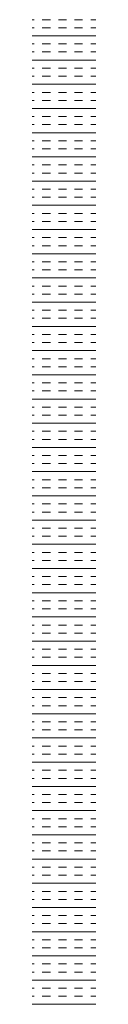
# Model space of a CAD drawing. Header units: millimetres. Extents: x -1131 to 37929, y -9154 to 9180.
# Tile 49 of 85: x 16983 to 17008, y 2338 to 2726. Entities that reach past the tile are written whole.
import ezdxf

# ---------------------------------------------------------------- set-up
doc = ezdxf.new("R2010")
doc.units = ezdxf.units.MM
doc.layers.add('GREYSCALE', color=9, linetype='Continuous', lineweight=0, true_color=0x808080)

# ---------------------------------------------------------------- blocks, each defined once
blk = doc.blocks.new('FLOOR PLAN')
at = {"layer": 'GREYSCALE'}
for p, q in [((17363.9, 11879.73), (17364.7, 11879.73)), ((17367.88, 11879.73), (17371.06, 11879.73)), ((17374.25, 11879.73), (17377.43, 11879.73)), ((17380.61, 11879.73), (17383.79, 11879.73)), ((17386.98, 11879.73), (17388.96, 11879.73)), ((17363.9, 11876.54), (17364.7, 11876.54)), ((17367.88, 11876.54), (17371.06, 11876.54)), ((17374.25, 11876.54), (17377.43, 11876.54)), ((17380.61, 11876.54), (17383.79, 11876.54)), ((17386.98, 11876.54), (17388.96, 11876.54)), ((17363.9, 11873.36), (17388.96, 11873.36)), ((17363.9, 11870.18), (17364.7, 11870.18)), ((17367.88, 11870.18), (17371.06, 11870.18)), ((17374.25, 11870.18), (17377.43, 11870.18)), ((17380.61, 11870.18), (17383.79, 11870.18)), ((17386.98, 11870.18), (17388.96, 11870.18)), ((17363.9, 11867), (17364.7, 11867)), ((17367.88, 11867), (17371.06, 11867)), ((17374.25, 11867), (17377.43, 11867)), ((17380.61, 11867), (17383.79, 11867)), ((17386.98, 11867), (17388.96, 11867)), ((17363.9, 11863.81), (17388.96, 11863.81)), ((17363.9, 11860.63), (17364.7, 11860.63)), ((17367.88, 11860.63), (17371.06, 11860.63)), ((17374.25, 11860.63), (17377.43, 11860.63)), ((17380.61, 11860.63), (17383.79, 11860.63)), ((17386.98, 11860.63), (17388.96, 11860.63)), ((17363.9, 11857.45), (17364.7, 11857.45)), ((17367.88, 11857.45), (17371.06, 11857.45)), ((17374.25, 11857.45), (17377.43, 11857.45)), ((17380.61, 11857.45), (17383.79, 11857.45)), ((17386.98, 11857.45), (17388.96, 11857.45)), ((17363.9, 11854.26), (17388.96, 11854.26)), ((17363.9, 11851.08), (17364.7, 11851.08)), ((17367.88, 11851.08), (17371.06, 11851.08)), ((17374.25, 11851.08), (17377.43, 11851.08)), ((17380.61, 11851.08), (17383.79, 11851.08)), ((17386.98, 11851.08), (17388.96, 11851.08)), ((17363.9, 11847.9), (17364.7, 11847.9)), ((17367.88, 11847.9), (17371.06, 11847.9)), ((17374.25, 11847.9), (17377.43, 11847.9)), ((17380.61, 11847.9), (17383.79, 11847.9)), ((17386.98, 11847.9), (17388.96, 11847.9)), ((17363.9, 11844.72), (17388.96, 11844.72)), ((17363.9, 11841.53), (17364.7, 11841.53)), ((17367.88, 11841.53), (17371.06, 11841.53)), ((17374.25, 11841.53), (17377.43, 11841.53)), ((17380.61, 11841.53), (17383.79, 11841.53)), ((17386.98, 11841.53), (17388.96, 11841.53)), ((17363.9, 11838.35), (17364.7, 11838.35)), ((17363.9, 11835.17), (17388.96, 11835.17)), ((17367.88, 11838.35), (17371.06, 11838.35)), ((17374.25, 11838.35), (17377.43, 11838.35)), ((17380.61, 11838.35), (17383.79, 11838.35)), ((17386.98, 11838.35), (17388.96, 11838.35)), ((17363.9, 11831.99), (17364.7, 11831.99)), ((17367.88, 11831.99), (17371.06, 11831.99)), ((17374.25, 11831.99), (17377.43, 11831.99)), ((17380.61, 11831.99), (17383.79, 11831.99)), ((17386.98, 11831.99), (17388.96, 11831.99)), ((17363.9, 11828.8), (17364.7, 11828.8)), ((17367.88, 11828.8), (17371.06, 11828.8)), ((17374.25, 11828.8), (17377.43, 11828.8)), ((17380.61, 11828.8), (17383.79, 11828.8)), ((17386.98, 11828.8), (17388.96, 11828.8)), ((17363.9, 11825.62), (17388.96, 11825.62)), ((17363.9, 11822.44), (17364.7, 11822.44)), ((17367.88, 11822.44), (17371.06, 11822.44)), ((17374.25, 11822.44), (17377.43, 11822.44)), ((17380.61, 11822.44), (17383.79, 11822.44)), ((17386.98, 11822.44), (17388.96, 11822.44)), ((17363.9, 11819.25), (17364.7, 11819.25)), ((17363.9, 11816.07), (17388.96, 11816.07)), ((17367.88, 11819.25), (17371.06, 11819.25)), ((17374.25, 11819.25), (17377.43, 11819.25)), ((17380.61, 11819.25), (17383.79, 11819.25)), ((17386.98, 11819.25), (17388.96, 11819.25)), ((17363.9, 11812.89), (17364.7, 11812.89)), ((17367.88, 11812.89), (17371.06, 11812.89)), ((17374.25, 11812.89), (17377.43, 11812.89)), ((17380.61, 11812.89), (17383.79, 11812.89)), ((17386.98, 11812.89), (17388.96, 11812.89)), ((17363.9, 11809.71), (17364.7, 11809.71)), ((17367.88, 11809.71), (17371.06, 11809.71)), ((17374.25, 11809.71), (17377.43, 11809.71)), ((17380.61, 11809.71), (17383.79, 11809.71)), ((17386.98, 11809.71), (17388.96, 11809.71)), ((17363.9, 11806.52), (17388.96, 11806.52)), ((17363.9, 11803.34), (17364.7, 11803.34)), ((17363.9, 11800.16), (17364.7, 11800.16)), ((17367.88, 11803.34), (17371.06, 11803.34)), ((17367.88, 11800.16), (17371.06, 11800.16)), ((17374.25, 11803.34), (17377.43, 11803.34)), ((17374.25, 11800.16), (17377.43, 11800.16)), ((17380.61, 11803.34), (17383.79, 11803.34)), ((17380.61, 11800.16), (17383.79, 11800.16)), ((17386.98, 11803.34), (17388.96, 11803.34)), ((17386.98, 11800.16), (17388.96, 11800.16)), ((17363.9, 11796.98), (17388.96, 11796.98)), ((17363.9, 11793.79), (17364.7, 11793.79)), ((17367.88, 11793.79), (17371.06, 11793.79)), ((17374.25, 11793.79), (17377.43, 11793.79)), ((17380.61, 11793.79), (17383.79, 11793.79)), ((17386.98, 11793.79), (17388.96, 11793.79)), ((17363.9, 11790.61), (17364.7, 11790.61)), ((17367.88, 11790.61), (17371.06, 11790.61)), ((17374.25, 11790.61), (17377.43, 11790.61)), ((17380.61, 11790.61), (17383.79, 11790.61)), ((17386.98, 11790.61), (17388.96, 11790.61)), ((17363.9, 11787.43), (17388.96, 11787.43)), ((17363.9, 11784.25), (17364.7, 11784.25)), ((17363.9, 11781.06), (17364.7, 11781.06)), ((17367.88, 11784.25), (17371.06, 11784.25)), ((17367.88, 11781.06), (17371.06, 11781.06)), ((17374.25, 11784.25), (17377.43, 11784.25)), ((17374.25, 11781.06), (17377.43, 11781.06)), ((17380.61, 11784.25), (17383.79, 11784.25)), ((17380.61, 11781.06), (17383.79, 11781.06)), ((17386.98, 11784.25), (17388.96, 11784.25)), ((17386.98, 11781.06), (17388.96, 11781.06)), ((17363.9, 11777.88), (17388.96, 11777.88)), ((17363.9, 11774.7), (17364.7, 11774.7)), ((17367.88, 11774.7), (17371.06, 11774.7)), ((17374.25, 11774.7), (17377.43, 11774.7)), ((17380.61, 11774.7), (17383.79, 11774.7)), ((17386.98, 11774.7), (17388.96, 11774.7)), ((17363.9, 11771.51), (17364.7, 11771.51)), ((17367.88, 11771.51), (17371.06, 11771.51)), ((17374.25, 11771.51), (17377.43, 11771.51)), ((17380.61, 11771.51), (17383.79, 11771.51)), ((17386.98, 11771.51), (17388.96, 11771.51)), ((17363.9, 11768.33), (17388.96, 11768.33)), ((17363.9, 11765.15), (17364.7, 11765.15)), ((17363.9, 11761.97), (17364.7, 11761.97)), ((17367.88, 11765.15), (17371.06, 11765.15)), ((17367.88, 11761.97), (17371.06, 11761.97)), ((17374.25, 11765.15), (17377.43, 11765.15)), ((17374.25, 11761.97), (17377.43, 11761.97)), ((17380.61, 11765.15), (17383.79, 11765.15)), ((17380.61, 11761.97), (17383.79, 11761.97)), ((17386.98, 11765.15), (17388.96, 11765.15)), ((17386.98, 11761.97), (17388.96, 11761.97)), ((17363.9, 11758.78), (17388.96, 11758.78)), ((17363.9, 11755.6), (17364.7, 11755.6)), ((17367.88, 11755.6), (17371.06, 11755.6)), ((17374.25, 11755.6), (17377.43, 11755.6)), ((17380.61, 11755.6), (17383.79, 11755.6)), ((17386.98, 11755.6), (17388.96, 11755.6)), ((17363.9, 11752.42), (17364.7, 11752.42)), ((17367.88, 11752.42), (17371.06, 11752.42)), ((17374.25, 11752.42), (17377.43, 11752.42)), ((17380.61, 11752.42), (17383.79, 11752.42)), ((17386.98, 11752.42), (17388.96, 11752.42)), ((17363.9, 11749.24), (17388.96, 11749.24)), ((17363.9, 11746.05), (17364.7, 11746.05)), ((17367.88, 11746.05), (17371.06, 11746.05)), ((17374.25, 11746.05), (17377.43, 11746.05)), ((17380.61, 11746.05), (17383.79, 11746.05)), ((17386.98, 11746.05), (17388.96, 11746.05)), ((17363.9, 11742.87), (17364.7, 11742.87)), ((17367.88, 11742.87), (17371.06, 11742.87)), ((17374.25, 11742.87), (17377.43, 11742.87)), ((17380.61, 11742.87), (17383.79, 11742.87)), ((17386.98, 11742.87), (17388.96, 11742.87)), ((17363.9, 11739.69), (17388.96, 11739.69)), ((17363.9, 11736.5), (17364.7, 11736.5)), ((17367.88, 11736.5), (17371.06, 11736.5)), ((17374.25, 11736.5), (17377.43, 11736.5)), ((17380.61, 11736.5), (17383.79, 11736.5)), ((17386.98, 11736.5), (17388.96, 11736.5)), ((17363.9, 11733.32), (17364.7, 11733.32)), ((17367.88, 11733.32), (17371.06, 11733.32)), ((17374.25, 11733.32), (17377.43, 11733.32)), ((17380.61, 11733.32), (17383.79, 11733.32)), ((17386.98, 11733.32), (17388.96, 11733.32)), ((17363.9, 11730.14), (17388.96, 11730.14)), ((17363.9, 11726.96), (17364.7, 11726.96)), ((17367.88, 11726.96), (17371.06, 11726.96)), ((17374.25, 11726.96), (17377.43, 11726.96)), ((17380.61, 11726.96), (17383.79, 11726.96)), ((17386.98, 11726.96), (17388.96, 11726.96)), ((17363.9, 11723.77), (17364.7, 11723.77)), ((17367.88, 11723.77), (17371.06, 11723.77)), ((17374.25, 11723.77), (17377.43, 11723.77)), ((17380.61, 11723.77), (17383.79, 11723.77)), ((17386.98, 11723.77), (17388.96, 11723.77)), ((17363.9, 11720.59), (17388.96, 11720.59)), ((17363.9, 11717.41), (17364.7, 11717.41)), ((17367.88, 11717.41), (17371.06, 11717.41)), ((17374.25, 11717.41), (17377.43, 11717.41)), ((17380.61, 11717.41), (17383.79, 11717.41)), ((17386.98, 11717.41), (17388.96, 11717.41)), ((17363.9, 11714.23), (17364.7, 11714.23)), ((17363.9, 11711.04), (17388.96, 11711.04)), ((17367.88, 11714.23), (17371.06, 11714.23)), ((17374.25, 11714.23), (17377.43, 11714.23)), ((17380.61, 11714.23), (17383.79, 11714.23)), ((17386.98, 11714.23), (17388.96, 11714.23)), ((17363.9, 11707.86), (17364.7, 11707.86)), ((17367.88, 11707.86), (17371.06, 11707.86)), ((17374.25, 11707.86), (17377.43, 11707.86)), ((17380.61, 11707.86), (17383.79, 11707.86)), ((17386.98, 11707.86), (17388.96, 11707.86)), ((17363.9, 11704.68), (17364.7, 11704.68)), ((17367.88, 11704.68), (17371.06, 11704.68)), ((17374.25, 11704.68), (17377.43, 11704.68)), ((17380.61, 11704.68), (17383.79, 11704.68)), ((17386.98, 11704.68), (17388.96, 11704.68)), ((17363.9, 11701.49), (17388.96, 11701.49)), ((17363.9, 11698.31), (17364.7, 11698.31)), ((17367.88, 11698.31), (17371.06, 11698.31)), ((17374.25, 11698.31), (17377.43, 11698.31)), ((17380.61, 11698.31), (17383.79, 11698.31)), ((17386.98, 11698.31), (17388.96, 11698.31)), ((17363.9, 11695.13), (17364.7, 11695.13)), ((17363.9, 11691.95), (17388.96, 11691.95)), ((17367.88, 11695.13), (17371.06, 11695.13)), ((17374.25, 11695.13), (17377.43, 11695.13)), ((17380.61, 11695.13), (17383.79, 11695.13)), ((17386.98, 11695.13), (17388.96, 11695.13)), ((17363.9, 11688.76), (17364.7, 11688.76)), ((17367.88, 11688.76), (17371.06, 11688.76)), ((17374.25, 11688.76), (17377.43, 11688.76)), ((17380.61, 11688.76), (17383.79, 11688.76)), ((17386.98, 11688.76), (17388.96, 11688.76)), ((17363.9, 11685.58), (17364.7, 11685.58)), ((17367.88, 11685.58), (17371.06, 11685.58)), ((17374.25, 11685.58), (17377.43, 11685.58)), ((17380.61, 11685.58), (17383.79, 11685.58)), ((17386.98, 11685.58), (17388.96, 11685.58)), ((17363.9, 11682.4), (17388.96, 11682.4)), ((17363.9, 11679.22), (17364.7, 11679.22)), ((17363.9, 11676.03), (17364.7, 11676.03)), ((17367.88, 11679.22), (17371.06, 11679.22)), ((17367.88, 11676.03), (17371.06, 11676.03)), ((17374.25, 11679.22), (17377.43, 11679.22)), ((17374.25, 11676.03), (17377.43, 11676.03)), ((17380.61, 11679.22), (17383.79, 11679.22)), ((17380.61, 11676.03), (17383.79, 11676.03)), ((17386.98, 11679.22), (17388.96, 11679.22)), ((17386.98, 11676.03), (17388.96, 11676.03)), ((17363.9, 11672.85), (17388.96, 11672.85)), ((17363.9, 11669.67), (17364.7, 11669.67)), ((17367.88, 11669.67), (17371.06, 11669.67)), ((17374.25, 11669.67), (17377.43, 11669.67)), ((17380.61, 11669.67), (17383.79, 11669.67)), ((17386.98, 11669.67), (17388.96, 11669.67)), ((17363.9, 11666.49), (17364.7, 11666.49)), ((17367.88, 11666.49), (17371.06, 11666.49)), ((17374.25, 11666.49), (17377.43, 11666.49)), ((17380.61, 11666.49), (17383.79, 11666.49)), ((17386.98, 11666.49), (17388.96, 11666.49)), ((17363.9, 11663.3), (17388.96, 11663.3)), ((17363.9, 11660.12), (17364.7, 11660.12)), ((17363.9, 11656.94), (17364.7, 11656.94)), ((17367.88, 11660.12), (17371.06, 11660.12)), ((17367.88, 11656.94), (17371.06, 11656.94)), ((17374.25, 11660.12), (17377.43, 11660.12)), ((17374.25, 11656.94), (17377.43, 11656.94)), ((17380.61, 11660.12), (17383.79, 11660.12)), ((17380.61, 11656.94), (17383.79, 11656.94)), ((17386.98, 11660.12), (17388.96, 11660.12)), ((17386.98, 11656.94), (17388.96, 11656.94)), ((17363.9, 11653.75), (17388.96, 11653.75)), ((17363.9, 11650.57), (17364.7, 11650.57)), ((17367.88, 11650.57), (17371.06, 11650.57)), ((17374.25, 11650.57), (17377.43, 11650.57)), ((17380.61, 11650.57), (17383.79, 11650.57)), ((17386.98, 11650.57), (17388.96, 11650.57)), ((17363.9, 11647.39), (17364.7, 11647.39)), ((17367.88, 11647.39), (17371.06, 11647.39)), ((17374.25, 11647.39), (17377.43, 11647.39)), ((17380.61, 11647.39), (17383.79, 11647.39)), ((17386.98, 11647.39), (17388.96, 11647.39)), ((17363.9, 11644.21), (17388.96, 11644.21)), ((17363.9, 11641.02), (17364.7, 11641.02)), ((17367.88, 11641.02), (17371.06, 11641.02)), ((17374.25, 11641.02), (17377.43, 11641.02)), ((17380.61, 11641.02), (17383.79, 11641.02)), ((17386.98, 11641.02), (17388.96, 11641.02)), ((17363.9, 11637.84), (17364.7, 11637.84)), ((17367.88, 11637.84), (17371.06, 11637.84)), ((17374.25, 11637.84), (17377.43, 11637.84)), ((17380.61, 11637.84), (17383.79, 11637.84)), ((17386.98, 11637.84), (17388.96, 11637.84)), ((17363.9, 11634.66), (17388.96, 11634.66)), ((17363.9, 11631.48), (17364.7, 11631.48)), ((17367.88, 11631.48), (17371.06, 11631.48)), ((17374.25, 11631.48), (17377.43, 11631.48)), ((17380.61, 11631.48), (17383.79, 11631.48)), ((17386.98, 11631.48), (17388.96, 11631.48)), ((17363.9, 11628.29), (17364.7, 11628.29)), ((17367.88, 11628.29), (17371.06, 11628.29)), ((17374.25, 11628.29), (17377.43, 11628.29)), ((17380.61, 11628.29), (17383.79, 11628.29)), ((17386.98, 11628.29), (17388.96, 11628.29)), ((17363.9, 11625.11), (17388.96, 11625.11)), ((17363.9, 11621.93), (17364.7, 11621.93)), ((17367.88, 11621.93), (17371.06, 11621.93)), ((17374.25, 11621.93), (17377.43, 11621.93)), ((17380.61, 11621.93), (17383.79, 11621.93)), ((17386.98, 11621.93), (17388.96, 11621.93)), ((17363.9, 11618.74), (17364.7, 11618.74)), ((17367.88, 11618.74), (17371.06, 11618.74)), ((17374.25, 11618.74), (17377.43, 11618.74)), ((17380.61, 11618.74), (17383.79, 11618.74)), ((17386.98, 11618.74), (17388.96, 11618.74)), ((17363.9, 11615.56), (17388.96, 11615.56)), ((17363.9, 11612.38), (17364.7, 11612.38)), ((17367.88, 11612.38), (17371.06, 11612.38)), ((17374.25, 11612.38), (17377.43, 11612.38)), ((17380.61, 11612.38), (17383.79, 11612.38)), ((17386.98, 11612.38), (17388.96, 11612.38)), ((17363.9, 11609.2), (17364.7, 11609.2)), ((17363.9, 11606.01), (17388.96, 11606.01)), ((17367.88, 11609.2), (17371.06, 11609.2)), ((17374.25, 11609.2), (17377.43, 11609.2)), ((17380.61, 11609.2), (17383.79, 11609.2)), ((17386.98, 11609.2), (17388.96, 11609.2)), ((17363.9, 11602.83), (17364.7, 11602.83)), ((17367.88, 11602.83), (17371.06, 11602.83)), ((17374.25, 11602.83), (17377.43, 11602.83)), ((17380.61, 11602.83), (17383.79, 11602.83)), ((17386.98, 11602.83), (17388.96, 11602.83)), ((17363.9, 11599.65), (17364.7, 11599.65)), ((17367.88, 11599.65), (17371.06, 11599.65)), ((17374.25, 11599.65), (17377.43, 11599.65)), ((17380.61, 11599.65), (17383.79, 11599.65)), ((17386.98, 11599.65), (17388.96, 11599.65)), ((17363.9, 11596.47), (17388.96, 11596.47)), ((17363.9, 11593.28), (17364.7, 11593.28)), ((17367.88, 11593.28), (17371.06, 11593.28)), ((17374.25, 11593.28), (17377.43, 11593.28)), ((17380.61, 11593.28), (17383.79, 11593.28)), ((17386.98, 11593.28), (17388.96, 11593.28)), ((17363.9, 11590.1), (17364.7, 11590.1)), ((17363.9, 11586.92), (17388.96, 11586.92)), ((17367.88, 11590.1), (17371.06, 11590.1)), ((17374.25, 11590.1), (17377.43, 11590.1)), ((17380.61, 11590.1), (17383.79, 11590.1)), ((17386.98, 11590.1), (17388.96, 11590.1)), ((17363.9, 11583.74), (17364.7, 11583.74)), ((17367.88, 11583.74), (17371.06, 11583.74)), ((17374.25, 11583.74), (17377.43, 11583.74)), ((17380.61, 11583.74), (17383.79, 11583.74)), ((17386.98, 11583.74), (17388.96, 11583.74)), ((17363.9, 11580.55), (17364.7, 11580.55)), ((17367.88, 11580.55), (17371.06, 11580.55)), ((17374.25, 11580.55), (17377.43, 11580.55)), ((17380.61, 11580.55), (17383.79, 11580.55)), ((17386.98, 11580.55), (17388.96, 11580.55)), ((17363.9, 11577.37), (17388.96, 11577.37)), ((17363.9, 11574.19), (17364.7, 11574.19)), ((17367.88, 11574.19), (17371.06, 11574.19)), ((17374.25, 11574.19), (17377.43, 11574.19)), ((17380.61, 11574.19), (17383.79, 11574.19)), ((17386.98, 11574.19), (17388.96, 11574.19)), ((17363.9, 11571), (17364.7, 11571)), ((17363.9, 11567.82), (17388.96, 11567.82)), ((17367.88, 11571), (17371.06, 11571)), ((17374.25, 11571), (17377.43, 11571)), ((17380.61, 11571), (17383.79, 11571)), ((17386.98, 11571), (17388.96, 11571)), ((17363.9, 11564.64), (17364.7, 11564.64)), ((17367.88, 11564.64), (17371.06, 11564.64)), ((17374.25, 11564.64), (17377.43, 11564.64)), ((17380.61, 11564.64), (17383.79, 11564.64)), ((17386.98, 11564.64), (17388.96, 11564.64)), ((17363.9, 11561.46), (17364.7, 11561.46)), ((17367.88, 11561.46), (17371.06, 11561.46)), ((17374.25, 11561.46), (17377.43, 11561.46)), ((17380.61, 11561.46), (17383.79, 11561.46)), ((17386.98, 11561.46), (17388.96, 11561.46)), ((17363.9, 11558.27), (17388.96, 11558.27)), ((17363.9, 11555.09), (17364.7, 11555.09)), ((17363.9, 11551.91), (17364.7, 11551.91)), ((17367.88, 11555.09), (17371.06, 11555.09)), ((17367.88, 11551.91), (17371.06, 11551.91)), ((17374.25, 11555.09), (17377.43, 11555.09)), ((17374.25, 11551.91), (17377.43, 11551.91)), ((17380.61, 11555.09), (17383.79, 11555.09)), ((17380.61, 11551.91), (17383.79, 11551.91)), ((17386.98, 11555.09), (17388.96, 11555.09)), ((17386.98, 11551.91), (17388.96, 11551.91)), ((17363.9, 11548.73), (17388.96, 11548.73)), ((17363.9, 11545.54), (17364.7, 11545.54)), ((17367.88, 11545.54), (17371.06, 11545.54)), ((17374.25, 11545.54), (17377.43, 11545.54)), ((17380.61, 11545.54), (17383.79, 11545.54)), ((17386.98, 11545.54), (17388.96, 11545.54)), ((17363.9, 11542.36), (17364.7, 11542.36)), ((17367.88, 11542.36), (17371.06, 11542.36)), ((17374.25, 11542.36), (17377.43, 11542.36)), ((17380.61, 11542.36), (17383.79, 11542.36)), ((17386.98, 11542.36), (17388.96, 11542.36)), ((17363.9, 11539.18), (17388.96, 11539.18)), ((17363.9, 11535.99), (17364.7, 11535.99)), ((17363.9, 11532.81), (17364.7, 11532.81)), ((17367.88, 11535.99), (17371.06, 11535.99)), ((17367.88, 11532.81), (17371.06, 11532.81)), ((17374.25, 11535.99), (17377.43, 11535.99)), ((17374.25, 11532.81), (17377.43, 11532.81)), ((17380.61, 11535.99), (17383.79, 11535.99)), ((17380.61, 11532.81), (17383.79, 11532.81)), ((17386.98, 11535.99), (17388.96, 11535.99)), ((17386.98, 11532.81), (17388.96, 11532.81)), ((17363.9, 11529.63), (17388.96, 11529.63)), ((17363.9, 11526.45), (17364.7, 11526.45)), ((17367.88, 11526.45), (17371.06, 11526.45)), ((17374.25, 11526.45), (17377.43, 11526.45)), ((17380.61, 11526.45), (17383.79, 11526.45)), ((17386.98, 11526.45), (17388.96, 11526.45)), ((17363.9, 11523.26), (17364.7, 11523.26)), ((17367.88, 11523.26), (17371.06, 11523.26)), ((17374.25, 11523.26), (17377.43, 11523.26)), ((17380.61, 11523.26), (17383.79, 11523.26)), ((17386.98, 11523.26), (17388.96, 11523.26)), ((17363.9, 11520.08), (17388.96, 11520.08)), ((17363.9, 11516.9), (17364.7, 11516.9)), ((17367.88, 11516.9), (17371.06, 11516.9)), ((17374.25, 11516.9), (17377.43, 11516.9)), ((17380.61, 11516.9), (17383.79, 11516.9)), ((17386.98, 11516.9), (17388.96, 11516.9)), ((17363.9, 11513.72), (17364.7, 11513.72)), ((17367.88, 11513.72), (17371.06, 11513.72)), ((17374.25, 11513.72), (17377.43, 11513.72)), ((17380.61, 11513.72), (17383.79, 11513.72)), ((17386.98, 11513.72), (17388.96, 11513.72)), ((17363.9, 11510.53), (17388.96, 11510.53)), ((17363.9, 11507.35), (17364.7, 11507.35)), ((17367.88, 11507.35), (17371.06, 11507.35)), ((17374.25, 11507.35), (17377.43, 11507.35)), ((17380.61, 11507.35), (17383.79, 11507.35)), ((17386.98, 11507.35), (17388.96, 11507.35)), ((17363.9, 11504.17), (17364.7, 11504.17)), ((17367.88, 11504.17), (17371.06, 11504.17)), ((17374.25, 11504.17), (17377.43, 11504.17)), ((17380.61, 11504.17), (17383.79, 11504.17)), ((17386.98, 11504.17), (17388.96, 11504.17)), ((17363.9, 11500.99), (17388.96, 11500.99)), ((17363.9, 11497.8), (17364.7, 11497.8)), ((17367.88, 11497.8), (17371.06, 11497.8)), ((17374.25, 11497.8), (17377.43, 11497.8)), ((17380.61, 11497.8), (17383.79, 11497.8)), ((17386.98, 11497.8), (17388.96, 11497.8)), ((17363.9, 11494.62), (17364.7, 11494.62)), ((17367.88, 11494.62), (17371.06, 11494.62)), ((17374.25, 11494.62), (17377.43, 11494.62)), ((17380.61, 11494.62), (17383.79, 11494.62)), ((17386.98, 11494.62), (17388.96, 11494.62)), ((17363.9, 11491.44), (17388.96, 11491.44))]:
    blk.add_line(p, q, dxfattribs=at)

msp = doc.modelspace()

# ---------------------------------------------------------------- block references
at = {"layer": 'GREYSCALE'}
msp.add_blockref('FLOOR PLAN', (-381.03, -9153.54), dxfattribs=at)

doc.saveas('drawing.dxf')
